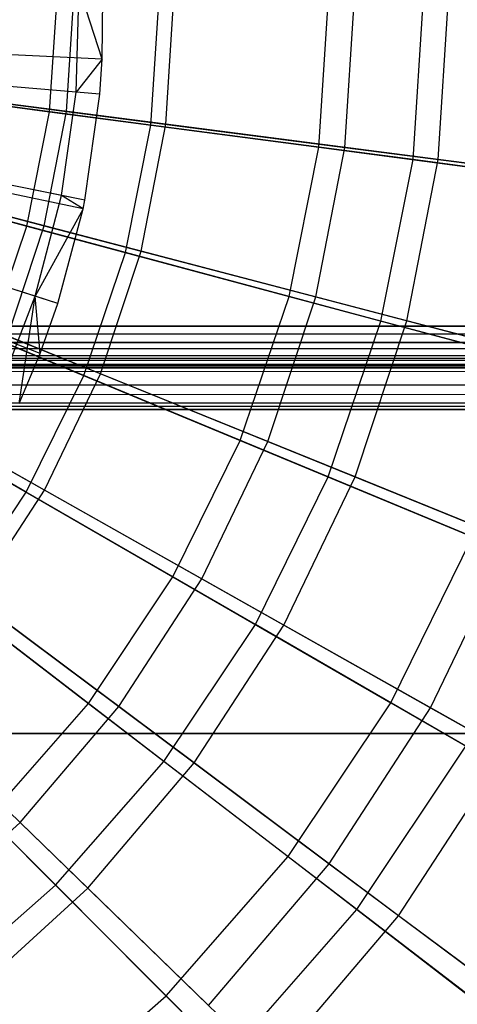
# Model space of a CAD drawing. Extents: x 0.2 to 40.1, y -6.7 to 6.7.
# Tile 246 of 256: x 19.627 to 20.041, y -4.39 to -3.46. Entities that reach past the tile are written whole.
import ezdxf

# ---------------------------------------------------------------- set-up
doc = ezdxf.new("R2010")
doc.units = 0
doc.header["$MEASUREMENT"] = 0
doc.layers.get('0').update_dxf_attribs({"color": 13, "linetype": 'CONTINUOUS'})

# ---------------------------------------------------------------- blocks, each defined once
blk = doc.blocks.new('SNOWBALL_XIV_PM3_STL')
at = {"color": 0}
for p, q in [((19.68053, -3.52794, 5.10092), (19.68318, -3.42941, 5.10092)), ((19.68053, -3.52794, 5.10092), (19.68318, -3.42941, 5.10092)), ((19.70509, -3.49682, 5.09043), (19.68318, -3.42941, 5.10092)), ((19.70509, -3.49682, 5.09043), (19.68318, -3.42941, 5.10092)), ((19.70509, -3.49682, 5.09043), (19.70565, -3.42873, 5.09044)), ((19.70509, -3.49682, 5.09043), (19.70565, -3.42873, 5.09044)), ((19.65528, -3.54648, 0.75297), (19.66249, -3.43654, 0.75297)), ((19.65528, -3.54648, 0.75297), (19.66249, -3.43654, 0.75297)), ((19.67133, -3.54628, 0.67325), (19.67837, -3.43654, 0.67325)), ((19.67133, -3.54628, 0.67325), (19.67837, -3.43654, 0.67325)), ((19.75096, -3.55908, 4.94381), (19.75899, -3.43654, 4.94381)), ((19.75096, -3.55908, 4.94381), (19.75899, -3.43654, 4.94381)), ((19.76516, -3.55838, 5.03561), (19.77298, -3.43654, 5.03561)), ((19.76516, -3.55838, 5.03561), (19.77298, -3.43654, 5.03561)), ((19.90981, -3.57999, 0.8883), (19.91921, -3.43654, 0.8883)), ((19.90981, -3.57999, 0.8883), (19.91921, -3.43654, 0.8883)), ((19.93461, -3.58023, 0.79621), (19.94384, -3.43654, 0.79621)), ((19.93461, -3.58023, 0.79621), (19.94384, -3.43654, 0.79621)), ((19.99904, -3.59174, 4.79681), (20.00921, -3.43654, 4.79681)), ((19.99904, -3.59174, 4.79681), (20.00921, -3.43654, 4.79681)), ((20.02291, -3.59161, 4.90126), (20.03287, -3.43654, 4.90126)), ((20.02291, -3.59161, 4.90126), (20.03287, -3.43654, 4.90126)), ((19.70509, -3.49682, 5.09043), (18.99917, -3.46387, 5.30697)), ((19.70509, -3.49682, 5.09043), (18.99917, -3.46387, 5.30697)), ((19.70293, -3.52983, 5.09043), (18.99873, -3.47055, 5.30697)), ((19.70293, -3.52983, 5.09043), (18.99873, -3.47055, 5.30697)), ((19.68701, -3.63823, 5.09043), (18.99551, -3.49247, 5.30697)), ((19.68701, -3.63823, 5.09043), (18.99551, -3.49247, 5.30697)), ((19.68871, -3.62997, 5.09043), (18.99585, -3.4908, 5.30697)), ((19.68871, -3.62997, 5.09043), (18.99585, -3.4908, 5.30697)), ((19.70509, -3.49682, 5.09043), (19.68053, -3.52794, 5.10092)), ((19.70509, -3.49682, 5.09043), (19.68053, -3.52794, 5.10092)), ((19.70293, -3.52983, 5.09043), (19.70509, -3.49682, 5.09043)), ((19.70293, -3.52983, 5.09043), (19.70509, -3.49682, 5.09043)), ((19.66316, -3.72783, 5.09043), (18.99069, -3.51059, 5.30697)), ((19.66316, -3.72783, 5.09043), (18.99069, -3.51059, 5.30697)), ((19.38602, -3.51103, 0.65071), (19.65528, -3.54648, 0.75297)), ((19.38602, -3.51103, 0.65071), (19.65528, -3.54648, 0.75297)), ((19.39498, -3.51065, 0.58405), (19.67133, -3.54628, 0.67325)), ((19.39498, -3.51065, 0.58405), (19.67133, -3.54628, 0.67325)), ((19.64648, -3.7749, 5.09043), (18.98731, -3.52011, 5.30697)), ((19.64648, -3.7749, 5.09043), (18.98731, -3.52011, 5.30697)), ((19.75096, -3.55908, 4.94381), (19.48664, -3.52428, 5.05847)), ((19.75096, -3.55908, 4.94381), (19.48664, -3.52428, 5.05847)), ((19.76516, -3.55838, 5.03561), (19.49292, -3.52328, 5.13681)), ((19.76516, -3.55838, 5.03561), (19.49292, -3.52328, 5.13681)), ((19.68053, -3.52794, 5.10092), (19.55493, -3.51737, 5.15499)), ((19.68053, -3.52794, 5.10092), (19.55493, -3.51737, 5.15499)), ((19.66667, -3.62554, 5.10092), (19.68053, -3.52794, 5.10092)), ((19.66667, -3.62554, 5.10092), (19.68053, -3.52794, 5.10092)), ((19.70293, -3.52983, 5.09043), (19.68053, -3.52794, 5.10092)), ((19.70293, -3.52983, 5.09043), (19.68053, -3.52794, 5.10092)), ((19.68871, -3.62997, 5.09043), (19.70293, -3.52983, 5.09043)), ((19.68871, -3.62997, 5.09043), (19.70293, -3.52983, 5.09043)), ((19.63379, -3.65454, 0.75297), (19.65528, -3.54648, 0.75297)), ((19.63379, -3.65454, 0.75297), (19.65528, -3.54648, 0.75297)), ((19.65031, -3.65421, 0.67325), (19.67133, -3.54628, 0.67325)), ((19.65031, -3.65421, 0.67325), (19.67133, -3.54628, 0.67325)), ((19.65528, -3.54648, 0.75297), (19.90981, -3.57999, 0.8883)), ((19.65528, -3.54648, 0.75297), (19.90981, -3.57999, 0.8883)), ((19.67133, -3.54628, 0.67325), (19.93461, -3.58023, 0.79621)), ((19.67133, -3.54628, 0.67325), (19.93461, -3.58023, 0.79621)), ((19.727, -3.67951, 4.94381), (19.75096, -3.55908, 4.94381)), ((19.727, -3.67951, 4.94381), (19.75096, -3.55908, 4.94381)), ((19.74182, -3.67821, 5.03561), (19.76516, -3.55838, 5.03561)), ((19.74182, -3.67821, 5.03561), (19.76516, -3.55838, 5.03561)), ((19.99904, -3.59174, 4.79681), (19.75096, -3.55908, 4.94381)), ((19.99904, -3.59174, 4.79681), (19.75096, -3.55908, 4.94381)), ((20.02291, -3.59161, 4.90126), (19.76516, -3.55838, 5.03561)), ((20.02291, -3.59161, 4.90126), (19.76516, -3.55838, 5.03561)), ((19.88176, -3.72098, 0.8883), (19.90981, -3.57999, 0.8883)), ((19.88176, -3.72098, 0.8883), (19.90981, -3.57999, 0.8883)), ((19.90709, -3.72155, 0.79621), (19.93461, -3.58023, 0.79621)), ((19.90709, -3.72155, 0.79621), (19.93461, -3.58023, 0.79621)), ((19.90981, -3.57999, 0.8883), (20.14562, -3.61103, 1.05459)), ((19.90981, -3.57999, 0.8883), (20.14562, -3.61103, 1.05459)), ((19.93461, -3.58023, 0.79621), (20.18081, -3.61197, 0.95103)), ((19.93461, -3.58023, 0.79621), (20.18081, -3.61197, 0.95103)), ((19.37145, -3.58424, 0.65071), (19.63379, -3.65454, 0.75297)), ((19.37145, -3.58424, 0.65071), (19.63379, -3.65454, 0.75297)), ((19.38079, -3.58354, 0.58405), (19.65031, -3.65421, 0.67325)), ((19.38079, -3.58354, 0.58405), (19.65031, -3.65421, 0.67325)), ((19.9687, -3.74427, 4.79681), (19.99904, -3.59174, 4.79681)), ((19.9687, -3.74427, 4.79681), (19.99904, -3.59174, 4.79681)), ((19.99321, -3.74413, 4.90126), (20.02291, -3.59161, 4.90126)), ((19.99321, -3.74413, 4.90126), (20.02291, -3.59161, 4.90126)), ((20.22701, -3.62175, 4.61975), (19.99904, -3.59174, 4.79681)), ((20.22701, -3.62175, 4.61975), (19.99904, -3.59174, 4.79681)), ((20.26222, -3.62247, 4.73582), (20.02291, -3.59161, 4.90126)), ((20.26222, -3.62247, 4.73582), (20.02291, -3.59161, 4.90126)), ((19.74182, -3.67821, 5.03561), (19.4763, -3.60858, 5.13681)), ((19.74182, -3.67821, 5.03561), (19.4763, -3.60858, 5.13681)), ((19.66667, -3.62554, 5.10092), (19.54309, -3.60072, 5.15499)), ((19.66667, -3.62554, 5.10092), (19.54309, -3.60072, 5.15499)), ((19.727, -3.67951, 4.94381), (19.46949, -3.61051, 5.05847)), ((19.727, -3.67951, 4.94381), (19.46949, -3.61051, 5.05847)), ((19.64177, -3.72092, 5.10092), (19.66667, -3.62554, 5.10092)), ((19.64177, -3.72092, 5.10092), (19.66667, -3.62554, 5.10092)), ((19.68701, -3.63823, 5.09043), (19.66667, -3.62554, 5.10092)), ((19.68701, -3.63823, 5.09043), (19.66667, -3.62554, 5.10092)), ((19.68871, -3.62997, 5.09043), (19.66667, -3.62554, 5.10092)), ((19.68871, -3.62997, 5.09043), (19.66667, -3.62554, 5.10092)), ((19.68701, -3.63823, 5.09043), (19.68871, -3.62997, 5.09043)), ((19.68701, -3.63823, 5.09043), (19.68871, -3.62997, 5.09043)), ((19.68701, -3.63823, 5.09043), (19.64177, -3.72092, 5.10092)), ((19.68701, -3.63823, 5.09043), (19.64177, -3.72092, 5.10092)), ((19.66316, -3.72783, 5.09043), (19.68701, -3.63823, 5.09043)), ((19.66316, -3.72783, 5.09043), (19.68701, -3.63823, 5.09043)), ((19.59838, -3.75886, 0.75297), (19.63379, -3.65454, 0.75297)), ((19.59838, -3.75886, 0.75297), (19.63379, -3.65454, 0.75297)), ((19.61566, -3.75857, 0.67325), (19.65031, -3.65421, 0.67325)), ((19.61566, -3.75857, 0.67325), (19.65031, -3.65421, 0.67325)), ((19.63379, -3.65454, 0.75297), (19.88176, -3.72098, 0.8883)), ((19.63379, -3.65454, 0.75297), (19.88176, -3.72098, 0.8883)), ((19.65031, -3.65421, 0.67325), (19.90709, -3.72155, 0.79621)), ((19.65031, -3.65421, 0.67325), (19.90709, -3.72155, 0.79621)), ((19.64177, -3.72092, 5.10092), (19.52183, -3.68217, 5.15499)), ((19.64177, -3.72092, 5.10092), (19.52183, -3.68217, 5.15499)), ((19.68753, -3.79579, 4.94381), (19.727, -3.67951, 4.94381)), ((19.68753, -3.79579, 4.94381), (19.727, -3.67951, 4.94381)), ((19.70335, -3.79408, 5.03561), (19.74182, -3.67821, 5.03561)), ((19.70335, -3.79408, 5.03561), (19.74182, -3.67821, 5.03561)), ((19.9687, -3.74427, 4.79681), (19.727, -3.67951, 4.94381)), ((19.9687, -3.74427, 4.79681), (19.727, -3.67951, 4.94381)), ((19.99321, -3.74413, 4.90126), (19.74182, -3.67821, 5.03561)), ((19.99321, -3.74413, 4.90126), (19.74182, -3.67821, 5.03561)), ((19.70335, -3.79408, 5.03561), (19.44892, -3.69107, 5.13681)), ((19.70335, -3.79408, 5.03561), (19.44892, -3.69107, 5.13681)), ((19.68753, -3.79579, 4.94381), (19.44123, -3.69377, 5.05847)), ((19.68753, -3.79579, 4.94381), (19.44123, -3.69377, 5.05847)), ((19.60616, -3.81284, 5.10092), (19.64177, -3.72092, 5.10092)), ((19.60616, -3.81284, 5.10092), (19.64177, -3.72092, 5.10092)), ((19.62663, -3.82214, 5.09043), (19.64177, -3.72092, 5.10092)), ((19.62663, -3.82214, 5.09043), (19.64177, -3.72092, 5.10092)), ((19.64648, -3.7749, 5.09043), (19.64177, -3.72092, 5.10092)), ((19.66316, -3.72783, 5.09043), (19.64177, -3.72092, 5.10092)), ((19.64648, -3.7749, 5.09043), (19.64177, -3.72092, 5.10092)), ((19.66316, -3.72783, 5.09043), (19.64177, -3.72092, 5.10092)), ((19.83555, -3.8571, 0.8883), (19.88176, -3.72098, 0.8883)), ((19.83555, -3.8571, 0.8883), (19.88176, -3.72098, 0.8883)), ((19.88176, -3.72098, 0.8883), (20.1115, -3.78254, 1.05459)), ((19.88176, -3.72098, 0.8883), (20.1115, -3.78254, 1.05459)), ((19.64648, -3.7749, 5.09043), (19.66316, -3.72783, 5.09043)), ((19.64648, -3.7749, 5.09043), (19.66316, -3.72783, 5.09043)), ((19.86172, -3.8582, 0.79621), (19.90709, -3.72155, 0.79621)), ((19.86172, -3.8582, 0.79621), (19.90709, -3.72155, 0.79621)), ((19.90709, -3.72155, 0.79621), (20.1472, -3.78452, 0.95103)), ((19.90709, -3.72155, 0.79621), (20.1472, -3.78452, 0.95103)), ((0.87881, -3.78014, 51.69189), (39.39221, -3.74902, 51.6983)), ((0.87881, -3.78014, 51.69189), (39.39221, -3.74902, 51.6983)), ((0.88827, -3.74902, 51.6983), (39.39221, -3.74902, 51.6983)), ((39.39221, -3.74902, 51.65893), (0.88827, -3.74902, 51.65893)), ((0.88827, -3.74902, 51.6983), (39.39221, -3.74902, 51.6983)), ((0.88827, -3.74902, 51.65893), (39.4012, -3.76385, 51.65603)), ((0.88827, -3.74902, 51.65893), (39.4012, -3.76385, 51.65603)), ((39.39221, -3.74902, 51.65893), (0.88827, -3.74902, 51.65893)), ((19.9187, -3.89155, 4.79681), (19.9687, -3.74427, 4.79681)), ((19.9187, -3.89155, 4.79681), (19.9687, -3.74427, 4.79681)), ((19.94425, -3.89161, 4.90126), (19.99321, -3.74413, 4.90126)), ((19.94425, -3.89161, 4.90126), (19.99321, -3.74413, 4.90126)), ((20.1908, -3.80378, 4.61975), (19.9687, -3.74427, 4.79681)), ((20.1908, -3.80378, 4.61975), (19.9687, -3.74427, 4.79681)), ((20.2266, -3.80534, 4.73582), (19.99321, -3.74413, 4.90126)), ((20.2266, -3.80534, 4.73582), (19.99321, -3.74413, 4.90126)), ((0.87881, -3.76458, 51.65573), (39.4012, -3.76385, 51.65603)), ((0.87881, -3.76458, 51.65573), (39.4012, -3.76385, 51.65603)), ((39.4105, -3.77686, 51.6474), (0.87881, -3.76458, 51.65573)), ((39.4105, -3.77686, 51.6474), (0.87881, -3.76458, 51.65573)), ((19.59838, -3.75886, 0.75297), (19.83555, -3.8571, 0.8883)), ((19.59838, -3.75886, 0.75297), (19.83555, -3.8571, 0.8883)), ((19.61566, -3.75857, 0.67325), (19.86172, -3.8582, 0.79621)), ((19.61566, -3.75857, 0.67325), (19.86172, -3.8582, 0.79621)), ((0.86067, -3.7855, 51.63438), (39.4105, -3.77686, 51.6474)), ((0.86067, -3.7855, 51.63438), (39.4105, -3.77686, 51.6474)), ((0.86998, -3.77686, 51.6474), (39.4105, -3.77686, 51.6474)), ((0.86998, -3.77686, 51.6474), (39.4105, -3.77686, 51.6474)), ((19.63322, -3.90592, 4.94381), (19.40234, -3.77263, 5.05847)), ((19.63322, -3.90592, 4.94381), (19.40234, -3.77263, 5.05847)), ((19.65038, -3.90408, 5.03561), (19.41121, -3.76937, 5.13681)), ((19.65038, -3.90408, 5.03561), (19.41121, -3.76937, 5.13681)), ((19.62663, -3.82214, 5.09043), (19.64648, -3.7749, 5.09043)), ((19.62663, -3.82214, 5.09043), (19.64648, -3.7749, 5.09043)), ((39.41933, -3.78519, 51.63512), (0.86067, -3.7855, 51.63438)), ((39.41933, -3.78519, 51.63512), (0.86067, -3.7855, 51.63438)), ((39.42056, -3.78596, 51.63319), (0.86067, -3.7855, 51.63438)), ((39.42056, -3.78596, 51.63319), (0.86067, -3.7855, 51.63438)), ((39.42879, -3.78839, 51.61956), (0.86067, -3.7855, 51.63438)), ((39.42879, -3.78839, 51.61956), (0.86067, -3.7855, 51.63438)), ((0.86998, -3.8047, 51.67524), (39.4012, -3.77867, 51.6925)), ((0.86998, -3.8047, 51.67524), (39.4012, -3.77867, 51.6925)), ((0.87881, -3.78014, 51.69189), (39.4012, -3.77867, 51.6925)), ((0.87881, -3.78014, 51.69189), (39.4012, -3.77867, 51.6925)), ((39.42879, -3.78839, 51.61956), (0.85168, -3.78839, 51.61956)), ((0.85168, -3.78839, 50.9109), (39.42879, -3.78839, 50.9109)), ((39.42879, -3.78839, 51.61956), (0.85168, -3.78839, 51.61956)), ((0.85168, -3.78839, 50.9109), (39.42879, -3.78839, 50.9109)), ((19.65038, -3.90408, 5.03561), (19.70335, -3.79408, 5.03561)), ((19.65038, -3.90408, 5.03561), (19.70335, -3.79408, 5.03561)), ((19.94425, -3.89161, 4.90126), (19.70335, -3.79408, 5.03561)), ((19.94425, -3.89161, 4.90126), (19.70335, -3.79408, 5.03561)), ((0.86067, -3.82197, 51.6492), (39.4105, -3.8047, 51.67524)), ((0.86067, -3.82197, 51.6492), (39.4105, -3.8047, 51.67524)), ((0.86998, -3.8047, 51.67524), (39.4105, -3.8047, 51.67524)), ((0.86998, -3.8047, 51.67524), (39.4105, -3.8047, 51.67524)), ((19.63322, -3.90592, 4.94381), (19.68753, -3.79579, 4.94381)), ((19.63322, -3.90592, 4.94381), (19.68753, -3.79579, 4.94381)), ((19.9187, -3.89155, 4.79681), (19.68753, -3.79579, 4.94381)), ((19.9187, -3.89155, 4.79681), (19.68753, -3.79579, 4.94381)), ((0.85168, -3.82776, 51.61956), (39.41933, -3.82135, 51.65068)), ((0.85168, -3.82776, 51.61956), (39.41933, -3.82135, 51.65068)), ((0.86067, -3.82197, 51.6492), (39.41933, -3.82135, 51.65068)), ((0.86067, -3.82197, 51.6492), (39.41933, -3.82135, 51.65068)), ((0.85168, -3.82776, 51.61956), (39.42879, -3.82776, 51.61956)), ((39.42879, -3.82776, 50.9109), (0.85168, -3.82776, 50.9109)), ((39.42879, -3.82776, 50.9109), (0.85168, -3.82776, 50.9109)), ((0.85168, -3.82776, 51.61956), (39.42879, -3.82776, 51.61956)), ((19.54965, -3.85767, 0.75297), (19.77197, -3.98603, 0.8883)), ((19.54965, -3.85767, 0.75297), (19.77197, -3.98603, 0.8883)), ((19.56794, -3.85765, 0.67325), (19.79925, -3.98792, 0.79621)), ((19.56794, -3.85765, 0.67325), (19.79925, -3.98792, 0.79621)), ((19.77197, -3.98603, 0.8883), (19.83555, -3.8571, 0.8883)), ((19.77197, -3.98603, 0.8883), (19.83555, -3.8571, 0.8883)), ((19.79925, -3.98792, 0.79621), (19.86172, -3.8582, 0.79621)), ((19.79925, -3.98792, 0.79621), (19.86172, -3.8582, 0.79621)), ((19.83555, -3.8571, 0.8883), (20.05529, -3.94812, 1.05459)), ((19.83555, -3.8571, 0.8883), (20.05529, -3.94812, 1.05459)), ((19.86172, -3.8582, 0.79621), (20.09181, -3.95135, 0.95103)), ((19.86172, -3.8582, 0.79621), (20.09181, -3.95135, 0.95103)), ((19.84992, -4.03103, 4.79681), (19.9187, -3.89155, 4.79681)), ((19.84992, -4.03103, 4.79681), (19.9187, -3.89155, 4.79681)), ((19.87683, -4.03161, 4.90126), (19.94425, -3.89161, 4.90126)), ((19.87683, -4.03161, 4.90126), (19.94425, -3.89161, 4.90126)), ((20.13114, -3.97954, 4.61975), (19.9187, -3.89155, 4.79681)), ((20.13114, -3.97954, 4.61975), (19.9187, -3.89155, 4.79681)), ((20.1679, -3.98215, 4.73582), (19.94425, -3.89161, 4.90126)), ((20.1679, -3.98215, 4.73582), (19.94425, -3.89161, 4.90126)), ((19.565, -4.00802, 4.94381), (19.63322, -3.90592, 4.94381)), ((19.565, -4.00802, 4.94381), (19.63322, -3.90592, 4.94381)), ((19.58378, -4.0064, 5.03561), (19.65038, -3.90408, 5.03561)), ((19.58378, -4.0064, 5.03561), (19.65038, -3.90408, 5.03561)), ((19.84992, -4.03103, 4.79681), (19.63322, -3.90592, 4.94381)), ((19.84992, -4.03103, 4.79681), (19.63322, -3.90592, 4.94381)), ((19.87683, -4.03161, 4.90126), (19.65038, -3.90408, 5.03561)), ((19.87683, -4.03161, 4.90126), (19.65038, -3.90408, 5.03561)), ((19.48844, -3.94928, 0.75297), (19.69211, -4.10556, 0.8883)), ((19.48844, -3.94928, 0.75297), (19.69211, -4.10556, 0.8883)), ((19.50796, -3.94981, 0.67325), (19.7207, -4.10858, 0.79621)), ((19.50796, -3.94981, 0.67325), (19.7207, -4.10858, 0.79621)), ((19.97795, -4.10495, 1.05459), (20.05529, -3.94812, 1.05459)), ((19.97795, -4.10495, 1.05459), (20.05529, -3.94812, 1.05459)), ((20.01554, -4.10973, 0.95103), (20.09181, -3.95135, 0.95103)), ((20.01554, -4.10973, 0.95103), (20.09181, -3.95135, 0.95103)), ((19.69211, -4.10556, 0.8883), (19.77197, -3.98603, 0.8883)), ((19.69211, -4.10556, 0.8883), (19.77197, -3.98603, 0.8883)), ((19.7207, -4.10858, 0.79621), (19.79925, -3.98792, 0.79621)), ((19.7207, -4.10858, 0.79621), (19.79925, -3.98792, 0.79621)), ((19.77197, -3.98603, 0.8883), (19.97795, -4.10495, 1.05459)), ((19.77197, -3.98603, 0.8883), (19.97795, -4.10495, 1.05459)), ((19.79925, -3.98792, 0.79621), (20.01554, -4.10973, 0.95103)), ((19.79925, -3.98792, 0.79621), (20.01554, -4.10973, 0.95103)), ((19.76351, -4.16035, 4.79681), (19.565, -4.00802, 4.94381)), ((19.76351, -4.16035, 4.79681), (19.565, -4.00802, 4.94381)), ((19.79206, -4.16184, 4.90126), (19.58378, -4.0064, 5.03561)), ((19.79206, -4.16184, 4.90126), (19.58378, -4.0064, 5.03561)), ((19.43667, -4.03354, 0.67325), (19.62737, -4.21822, 0.79621)), ((19.43667, -4.03354, 0.67325), (19.62737, -4.21822, 0.79621)), ((19.76351, -4.16035, 4.79681), (19.84992, -4.03103, 4.79681)), ((19.76351, -4.16035, 4.79681), (19.84992, -4.03103, 4.79681)), ((19.79206, -4.16184, 4.90126), (19.87683, -4.03161, 4.90126)), ((19.79206, -4.16184, 4.90126), (19.87683, -4.03161, 4.90126)), ((20.04905, -4.146, 4.61975), (19.84992, -4.03103, 4.79681)), ((20.04905, -4.146, 4.61975), (19.84992, -4.03103, 4.79681)), ((20.08706, -4.15001, 4.73582), (19.87683, -4.03161, 4.90126)), ((20.08706, -4.15001, 4.73582), (19.87683, -4.03161, 4.90126)), ((19.66096, -4.27728, 4.79681), (19.48403, -4.10035, 4.94381)), ((19.66096, -4.27728, 4.79681), (19.48403, -4.10035, 4.94381)), ((19.69133, -4.28016, 4.90126), (19.50464, -4.09936, 5.03561)), ((19.69133, -4.28016, 4.90126), (19.50464, -4.09936, 5.03561)), ((19.59733, -4.21364, 0.8883), (19.69211, -4.10556, 0.8883)), ((19.59733, -4.21364, 0.8883), (19.69211, -4.10556, 0.8883)), ((19.62737, -4.21822, 0.79621), (19.7207, -4.10858, 0.79621)), ((19.62737, -4.21822, 0.79621), (19.7207, -4.10858, 0.79621)), ((19.69211, -4.10556, 0.8883), (19.8808, -4.25035, 1.05459)), ((19.69211, -4.10556, 0.8883), (19.8808, -4.25035, 1.05459)), ((19.7207, -4.10858, 0.79621), (19.91964, -4.25705, 0.95103)), ((19.7207, -4.10858, 0.79621), (19.91964, -4.25705, 0.95103)), ((19.8808, -4.25035, 1.05459), (19.97795, -4.10495, 1.05459)), ((19.8808, -4.25035, 1.05459), (19.97795, -4.10495, 1.05459)), ((19.91964, -4.25705, 0.95103), (20.01554, -4.10973, 0.95103)), ((19.91964, -4.25705, 0.95103), (20.01554, -4.10973, 0.95103)), ((19.97795, -4.10495, 1.05459), (20.16436, -4.21258, 1.24923)), ((19.97795, -4.10495, 1.05459), (20.16436, -4.21258, 1.24923)), ((20.01554, -4.10973, 0.95103), (20.21349, -4.22121, 1.13536)), ((20.01554, -4.10973, 0.95103), (20.21349, -4.22121, 1.13536)), ((0.8489, -4.13386, 50.87138), (39.43158, -4.13386, 50.87138)), ((39.43158, -4.13386, 50.91075), (0.8489, -4.13386, 50.91075)), ((0.8489, -4.13386, 50.87138), (39.43158, -4.13386, 50.87138)), ((39.43158, -4.13386, 50.91075), (0.8489, -4.13386, 50.91075)), ((19.94593, -4.30032, 4.61975), (20.04905, -4.146, 4.61975)), ((19.94593, -4.30032, 4.61975), (20.04905, -4.146, 4.61975)), ((19.98542, -4.30615, 4.73582), (20.08706, -4.15001, 4.73582)), ((19.98542, -4.30615, 4.73582), (20.08706, -4.15001, 4.73582)), ((19.66096, -4.27728, 4.79681), (19.76351, -4.16035, 4.79681)), ((19.66096, -4.27728, 4.79681), (19.76351, -4.16035, 4.79681)), ((19.69133, -4.28016, 4.90126), (19.79206, -4.16184, 4.90126)), ((19.69133, -4.28016, 4.90126), (19.79206, -4.16184, 4.90126)), ((19.94593, -4.30032, 4.61975), (19.76351, -4.16035, 4.79681)), ((19.94593, -4.30032, 4.61975), (19.76351, -4.16035, 4.79681)), ((19.98542, -4.30615, 4.73582), (19.79206, -4.16184, 4.90126)), ((19.98542, -4.30615, 4.73582), (19.79206, -4.16184, 4.90126)), ((19.59733, -4.21364, 0.8883), (19.76551, -4.38182, 1.05459)), ((19.59733, -4.21364, 0.8883), (19.76551, -4.38182, 1.05459)), ((19.52079, -4.31502, 0.79621), (19.62737, -4.21822, 0.79621)), ((19.52079, -4.31502, 0.79621), (19.62737, -4.21822, 0.79621)), ((19.62737, -4.21822, 0.79621), (19.80569, -4.39091, 0.95103)), ((19.62737, -4.21822, 0.79621), (19.80569, -4.39091, 0.95103)), ((19.76551, -4.38182, 1.05459), (19.8808, -4.25035, 1.05459)), ((19.76551, -4.38182, 1.05459), (19.8808, -4.25035, 1.05459)), ((19.8808, -4.25035, 1.05459), (20.05157, -4.38139, 1.24923)), ((19.8808, -4.25035, 1.05459), (20.05157, -4.38139, 1.24923)), ((19.80569, -4.39091, 0.95103), (19.91964, -4.25705, 0.95103)), ((19.80569, -4.39091, 0.95103), (19.91964, -4.25705, 0.95103)), ((19.91964, -4.25705, 0.95103), (20.10171, -4.39294, 1.13536)), ((19.91964, -4.25705, 0.95103), (20.10171, -4.39294, 1.13536)), ((19.54403, -4.37982, 4.79681), (19.66096, -4.27728, 4.79681)), ((19.54403, -4.37982, 4.79681), (19.66096, -4.27728, 4.79681)), ((19.82355, -4.43987, 4.61975), (19.66096, -4.27728, 4.79681)), ((19.82355, -4.43987, 4.61975), (19.66096, -4.27728, 4.79681)), ((19.5763, -4.38462, 4.90126), (19.69133, -4.28016, 4.90126)), ((19.5763, -4.38462, 4.90126), (19.69133, -4.28016, 4.90126)), ((19.86465, -4.44801, 4.73582), (19.69133, -4.28016, 4.90126)), ((19.86465, -4.44801, 4.73582), (19.69133, -4.28016, 4.90126)), ((19.82355, -4.43987, 4.61975), (19.94593, -4.30032, 4.61975)), ((19.82355, -4.43987, 4.61975), (19.94593, -4.30032, 4.61975)), ((19.86465, -4.44801, 4.73582), (19.98542, -4.30615, 4.73582)), ((19.86465, -4.44801, 4.73582), (19.98542, -4.30615, 4.73582)), ((20.10941, -4.42577, 4.41541), (19.94593, -4.30032, 4.61975)), ((20.10941, -4.42577, 4.41541), (19.94593, -4.30032, 4.61975)), ((20.16092, -4.43713, 4.54182), (19.98542, -4.30615, 4.73582)), ((20.16092, -4.43713, 4.54182), (19.98542, -4.30615, 4.73582)), ((19.63404, -4.49712, 1.05459), (19.76551, -4.38182, 1.05459)), ((19.63404, -4.49712, 1.05459), (19.76551, -4.38182, 1.05459)), ((19.76551, -4.38182, 1.05459), (19.91771, -4.53403, 1.24923)), ((19.76551, -4.38182, 1.05459), (19.91771, -4.53403, 1.24923))]:
    blk.add_line(p, q, dxfattribs=at)
blk = doc.blocks.new('GRUPUJ_1')
at = {"color": 0}
blk.add_blockref('SNOWBALL_XIV_PM3_STL', (-0.20617, 6.65964, -0.51186), dxfattribs=at)

msp = doc.modelspace()

# ---------------------------------------------------------------- block references
at = {"color": 0}
msp.add_blockref('GRUPUJ_1', (0.20617, -6.65964, 0.51186), dxfattribs=at)

doc.saveas('drawing.dxf')
